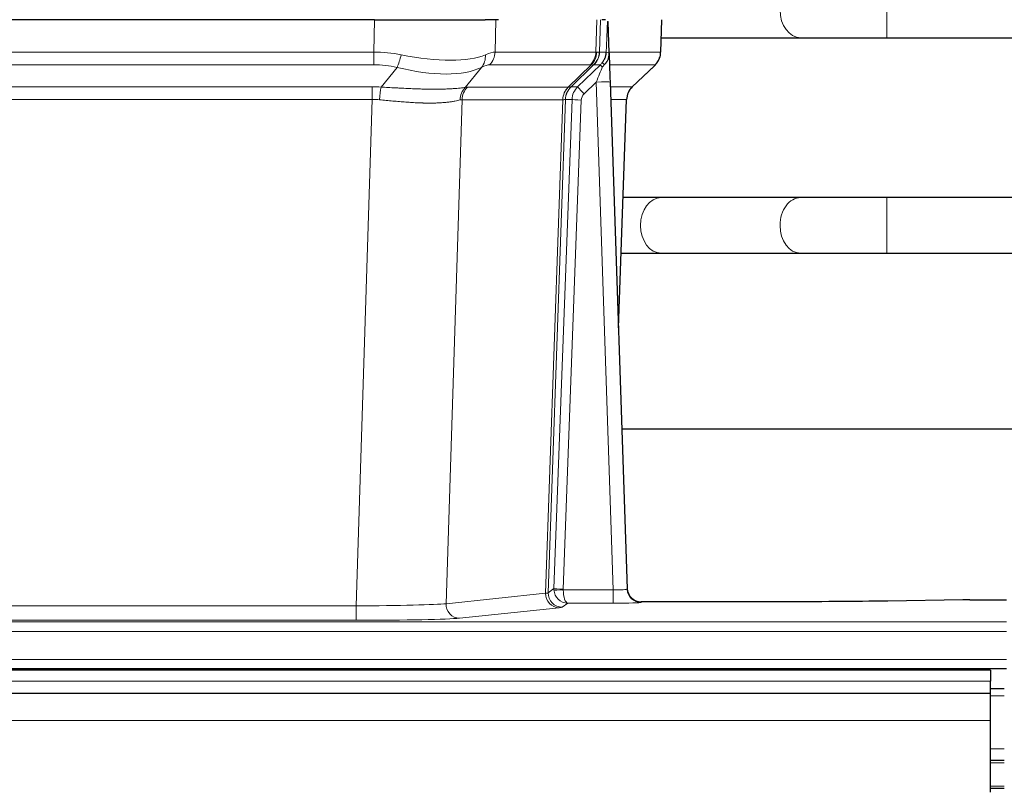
# Model space of a CAD drawing. Header units: inches. Extents: x 0 to 17820, y -10 to 12600.
# Tile 161 of 256: x 3539 to 3752, y 10447 to 10613. Entities that reach past the tile are written whole.
import ezdxf

# ---------------------------------------------------------------- set-up
doc = ezdxf.new("R2010")
doc.units = ezdxf.units.IN
doc.layers.add('1', color=7, linetype='Continuous', true_color=0xffffff)
doc.layers.add('254', color=7, linetype='Continuous', true_color=0xffffff)
doc.styles.add('latin_extended', font='simplex.shx')
doc.dimstyles.get("Standard").update_dxf_attribs({"dimtxt": 0.18, "dimasz": 0.18, "dimexe": 0.18, "dimexo": 0.0625, "dimgap": 0.09, "dimtad": 0, "dimtih": 1, "dimtoh": 1, "dimdec": 4, "dimzin": 0, "dimdsep": 46, "dimtxsty": 'Standard', "dimcen": 0.09, "dimadec": 0, "dimazin": 0, "dimtfac": 1, "dimtdec": 4, "dimtofl": 0, "dimtmove": 0, "dimatfit": 3, "dimfxl": 1, "dimtolj": 1, "dimtzin": 0, "dimarcsym": 0})

# ---------------------------------------------------------------- blocks, each defined once
blk = doc.blocks.new('_U1')
at = {"layer": '254', "color": 3, "linetype": 'Continuous', "lineweight": 13, "transparency": 16777216}
for p, q in [((1291.58, 10505.93), (1291.58, 7002.9)), ((6453.14, 8695.9), (6453.14, 7002.9)), ((1396.58, 7032.9), (6348.14, 7032.9))]:
    blk.add_line(p, q, dxfattribs=at)
at = {"layer": '254', "color": 3, "transparency": 16777216}
for points in [[(1396.58, 7050.4), (1396.58, 7015.4), (1291.58, 7032.9)], [(6348.14, 7015.4), (6348.14, 7050.4), (6453.14, 7032.9)]]:
    blk.add_solid(points, dxfattribs=at)
at = {"layer": 'Defpoints', "color": 0, "transparency": 16777216}
for p in [(1291.58, 10535.93), (6453.14, 8725.9), (6453.14, 7032.9)]:
    blk.add_point(p, dxfattribs=at)
at = {"layer": '254', "color": 2, "lineweight": 13, "transparency": 16777216, "insert": (3697.36, 7190.4), "char_height": 105, "attachment_point": 1, "style": 'latin_extended'}
blk.add_mtext('\\A1;5162', dxfattribs=at)

msp = doc.modelspace()

# ---------------------------------------------------------------- linework, layer by layer
at = {"layer": '1', "color": 110, "linetype": 'Continuous', "lineweight": 13}
for p, q in [((3726.278, 10609.401), (3726.278, 10621.401)), ((3615.564, 10606.302), (3615.755, 10613.296)), ((3641.937, 10613.296), (3641.746, 10606.302)), ((3663.493, 10606.302), (3663.737, 10613.296)), ((3664.522, 10613.296), (3664.278, 10606.302)), ((3677.477, 10606.302), (3677.725, 10613.296)), ((3707.695, 10609.401), (3707.701, 10609.401)), ((3400.722, 10606.302), (3615.564, 10606.302)), ((3615.564, 10603.564), (3615.564, 10606.302)), ((3641.746, 10606.302), (3663.493, 10606.302)), ((3664.278, 10606.302), (3665.74, 10606.302)), ((3666.349, 10606.302), (3677.477, 10606.302)), ((3615.564, 10603.564), (3400.722, 10603.564)), ((3662.311, 10603.564), (3640.563, 10603.564)), ((3657.531, 10598.756), (3662.477, 10603.552)), ((3663.022, 10603.552), (3658.131, 10598.808)), ((3659.568, 10598.814), (3664.495, 10603.564)), ((3664.495, 10603.564), (3663.06, 10603.564)), ((3676.259, 10603.564), (3666.439, 10603.564)), ((3671.35, 10598.791), (3676.163, 10603.372)), ((3617.135, 10598.737), (3620.588, 10603.005)), ((3638.787, 10603.005), (3635.294, 10598.688)), ((3663.566, 10599.821), (3660.956, 10597.306)), ((3667.26, 10490.28), (3663.566, 10599.821)), ((3401.064, 10598.814), (3615.222, 10598.814)), ((3615.222, 10596.076), (3615.222, 10598.814)), ((3635.797, 10598.756), (3657.531, 10598.756)), ((3658.156, 10598.814), (3659.568, 10598.814)), ((3666.598, 10598.814), (3671.338, 10598.814)), ((3615.222, 10596.076), (3401.064, 10596.076)), ((3611.748, 10486.79), (3615.222, 10596.076)), ((3634.614, 10596.035), (3631.157, 10487.259)), ((3656.349, 10596.035), (3634.614, 10596.035)), ((3652.642, 10489.506), (3656.355, 10596.035)), ((3656.938, 10596.079), (3653.228, 10489.619)), ((3654.456, 10490.517), (3658.347, 10596.079)), ((3660.345, 10595.938), (3656.454, 10490.376)), ((3658.347, 10596.079), (3656.938, 10596.079)), ((3670.119, 10596.079), (3666.69, 10596.079)), ((3668.346, 10546.966), (3670.119, 10596.079)), ((3726.278, 10562.901), (3726.278, 10574.901)), ((3707.695, 10562.901), (3707.719, 10562.901)), ((3631.157, 10487.259), (3652.642, 10489.506)), ((3653.228, 10489.619), (3654.456, 10490.517)), ((3656.455, 10490.28), (3667.26, 10490.28)), ((3667.26, 10490.28), (3667.26, 10487.386)), ((3404.538, 10486.79), (3611.748, 10486.79)), ((3611.748, 10486.79), (3611.748, 10483.686)), ((3657.418, 10487.386), (3656.224, 10486.514)), ((3667.26, 10487.386), (3657.418, 10487.386)), ((3673.24, 10487.675), (3673.251, 10487.543)), ((3655.551, 10486.389), (3634.065, 10484.142)), ((3264.143, 10483.321), (3752.143, 10483.321)), ((3611.748, 10483.686), (3404.538, 10483.686)), ((3264.143, 10481.252), (3752.143, 10481.252)), ((3264.143, 10475.226), (3752.143, 10475.226)), ((3748.643, 10470.537), (2532.643, 10470.537)), ((3751.643, 10467.378), (3748.641, 10467.378)), ((3748.643, 10462.043), (2533.156, 10462.043)), ((3751.643, 10455.939), (3748.641, 10455.939)), ((3751.643, 10452.901), (3748.641, 10452.901)), ((3751.643, 10447.901), (3748.641, 10447.901))]:
    msp.add_line(p, q, dxfattribs=at)
at = {"layer": '1', "color": 2, "linetype": 'Continuous', "lineweight": 25}
for p, q in [((3615.755, 10613.296), (3400.532, 10613.296)), ((3615.755, 10613.296), (3639.614, 10613.296)), ((3642.509, 10613.296), (3639.614, 10613.296)), ((3665.547, 10613.296), (3664.763, 10613.296)), ((3666.355, 10606.135), (3666.128, 10612.865)), ((3677.493, 10606.286), (3677.741, 10613.296)), ((3677.603, 10609.401), (3707.695, 10609.401)), ((3726.278, 10609.401), (3828.683, 10609.401)), ((3666.356, 10606.085), (3666.355, 10606.135)), ((3671.342, 10598.772), (3676.08, 10603.281)), ((3666.564, 10599.818), (3670.253, 10490.441)), ((3668.352, 10546.793), (3670.131, 10596.067)), ((3707.695, 10574.901), (3677.592, 10574.901)), ((3831.843, 10574.901), (3726.278, 10574.901)), ((3677.592, 10562.901), (3707.695, 10562.901)), ((3726.278, 10562.901), (3831.843, 10562.901)), ((3837.225, 10524.909), (3669.134, 10524.909)), ((3670.253, 10490.441), (3670.26, 10490.307)), ((3703.143, 10487.675), (3673.24, 10487.675)), ((3742.687, 10488.084), (3726.523, 10487.839)), ((3744.186, 10488.094), (3752.143, 10488.094)), ((3748.643, 10472.901), (2532.643, 10472.901)), ((3264.143, 10473.296), (3752.143, 10473.296)), ((3748.643, 10472.901), (3748.643, 10470.537)), ((3748.643, 10467.901), (3748.643, 10470.537)), ((3748.643, 10467.901), (2533.156, 10467.901)), ((3751.643, 10468.901), (3748.641, 10468.901)), ((3748.643, 10462.043), (3748.643, 10467.901)), ((3748.643, 10446.56), (3748.643, 10462.043)), ((3751.643, 10453.401), (3748.641, 10453.401)), ((3751.643, 10447.401), (3748.641, 10447.401))]:
    msp.add_line(p, q, dxfattribs=at)
at = {"layer": '1', "color": 110, "linetype": 'Continuous', "lineweight": 13}
for centre, major_axis, ratio, start_param, end_param in [((3707.695, 10615.401), (0, -6), 0.7432941, 4.712389, 6.2831853), ((3614.915, 10583.441), (26.983, 1.545), 0.8452785, 1.2775604, 1.4983912), ((3620.588, 10605.883), (-0.881, -3.902), 0.2224052, 0.7930597, 1.5799958), ((3615.817, 10616.531), (-26.677, 8.186), 0.3267204, 1.882912, 2.7667489), ((3636.091, 10605.883), (1.736, -3.604), 0.8689501, 0.3464596, 1.1333957), ((3614.915, 10583.441), (27.492, 22.639), 0.1155218, 0.1441436, 0.3649744), ((3637.867, 10606.441), (0, -4), 0.9702957, 0.7679449, 1.5358897), ((3659.615, 10606.441), (0, -4), 0.9702957, 0.7679449, 1.5358897), ((3659.781, 10606.43), (-0.603, -3.954), 0.9772749, 0.9153799, 1.6837369), ((3660.245, 10606.43), (1.703, -3.619), 0.9971774, 0.3287851, 1.0971421), ((3660.283, 10606.441), (0, -4), 0.9993908, 0.7679449, 1.5358897), ((3636.484, 10583.441), (27.661, 22.629), 0.1172117, 0.1096855, 0.1416656), ((3637.634, 10616.531), (-26.658, 10.191), 0.0473724, 2.9456198, 3.0909709), ((3636.484, 10583.441), (27.808, 22.856), 0.0163197, 0.0204946, 0.0524748), ((3667.737, 10606.232), (-1.999, 0.077), 0.1036431, 0.0350743, 0.8106069), ((3673.482, 10606.441), (0, 4), 0.9993908, 3.9095375, 4.6774824), ((3614.915, 10580.564), (16.721, 16.271), 0.9721633, 0.5640914, 0.7849223), ((3617.611, 10580.564), (23.46, 22.829), 0.1194803, 0.122173, 0.3430038), ((3639.18, 10580.564), (23.636, 22.829), 0.1185164, 0.0901184, 0.1220986), ((3637.634, 10616.531), (-25.449, 12.923), 0.0600246, 2.9512599, 3.096611), ((3639.26, 10580.564), (23.81, 22.997), 0.0168485, 0.0174428, 0.0494228), ((3661.718, 10606.441), (3.533, 1.889), 0.9978056, 4.9883737, 5.134874), ((3665.884, 10602.125), (1.388, -1.44), 0.0242285, 3.1658454, 3.9417885), ((3666.47, 10602.78), (1.583, -1.222), 0.0276319, 3.169255, 3.9405385), ((3652.443, 10580.564), (23.826, 22.997), 0.016839, 6.1714068, 6.3006297), ((3615.817, 10616.531), (-25.873, 10.634), 0.4068526, 1.919368, 2.8032049), ((3663.566, 10599.891), (1.856, 4.567), 0.0053314, 4.6992705, 5.4949999), ((3663.566, 10599.717), (2.998, 0.101), 0.0348797, 6.2820091, 7.8528054), ((3614.433, 10574.814), (17.528, 16.98), 0.9676454, 0.7049967, 0.7848443), ((3617.135, 10595.86), (0.32, 3.987), 0.0824896, 0.7712526, 1.5399639), ((3637.99, 10595.81), (-0.926, 3.891), 0.9457602, 0.5436933, 1.3082514), ((3638.493, 10595.878), (0, 4), 0.9702957, 0.7679449, 1.5315264), ((3611.731, 10574.646), (24.592, 23.931), 0.1189226, 0.1216051, 0.196623), ((3660.227, 10595.878), (0, 4), 0.9702957, 0.7679449, 1.5315264), ((3660.233, 10595.878), (-0.019, 4), 0.9702844, 0.7633847, 1.5270253), ((3660.908, 10595.931), (-1.442, 3.731), 0.998056, 0.3995344, 1.1665625), ((3660.933, 10595.937), (0, 4), 0.9993908, 0.7679449, 1.5351916), ((3633.319, 10574.797), (24.848, 24.014), 0.0168508, 0.0174344, 0.0398875), ((3662.345, 10595.937), (2.83, 2.828), 0.9993905, 1.5533429, 2.3205896), ((3660.956, 10597.376), (1.388, -1.44), 0.0242285, 3.1658454, 4.7375178), ((3662.345, 10595.867), (1.703, 1.052), 0.998638, 1.7848012, 2.5520479), ((3674.115, 10595.937), (0, -4), 0.9993908, 3.9095375, 4.6767843), ((3646.469, 10574.797), (24.879, 24.014), 0.016827, 6.2565923, 6.3006169), ((3614.433, 10571.936), (2.819, 24.028), 0.8253154, 0.0219437, 0.1017912), ((3614.427, 10571.769), (20.559, 24.143), 0.118818, 0.0965283, 0.1715462), ((3636.096, 10571.92), (20.849, 24.157), 0.0182438, 0.0122069, 0.0346602), ((3660.345, 10596.008), (1.999, -0.074), 0.0348758, 3.1764983, 4.7136745), ((3649.246, 10571.92), (20.882, 24.158), 0.0154016, 6.2548756, 6.2989002), ((3677.592, 10568.901), (0, -6), 0.7432941, 3.1415927, 4.712389), ((3707.695, 10568.901), (0, -6), 0.7432941, 3.1412, 4.712389), ((3677.592, 10568.901), (0, -6), 0.7432941, 4.712389, 6.2831853), ((3707.695, 10568.901), (0, -6), 0.7432941, 4.712389, 6.2831853), ((3655.551, 10489.388), (0.312, -2.984), 0.969741, 4.5720353, 6.175756), ((3633.225, 10489.534), (20.016, 0.105), 0.0266879, 6.037898, 6.2472222), ((3656.224, 10489.513), (1.769, -2.423), 0.9990158, 4.0464368, 5.6519121), ((3657.454, 10490.411), (0.383, 2.976), 0.9995816, 1.6633903, 1.7591558), ((3656.454, 10490.446), (1.999, -0.074), 0.0348758, 3.1764983, 4.7136745), ((3656.455, 10490.35), (-1.997, -0.118), 0.0348391, 0.0373692, 1.5687431), ((3657.418, 10490.385), (-0.98, 2.84), 0.9849493, 1.294853, 2.8045628), ((3657.454, 10490.341), (0.605, 0.799), 0.9977274, 2.1837727, 2.2795383), ((3657.418, 10490.385), (-0.028, 3), 0.3214645, 1.6026847, 3.1123946), ((3667.247, 10490.542), (-3.005, 0.103), 0.0869619, 1.577888, 3.1486843), ((3673.251, 10490.542), (-2.991, -0.235), 0.9996552, 0.0000105, 1.4923863), ((3611.742, 10487.287), (20.013, 0.095), 0.0248544, 4.7125895, 6.0379715), ((3634.065, 10487.141), (0.312, -2.984), 0.969741, 4.5720353, 6.175756), ((3633.225, 10486.535), (23.014, 0), 0.0261612, 6.0380559, 6.2473801), ((3667.247, 10487.543), (-6.003, 0), 0.0262109, 1.5728579, 3.1436542), ((3611.742, 10484.288), (-23.012, 0), 0.0261647, 1.5710736, 2.8964556)]:
    msp.add_ellipse(centre, major_axis=major_axis, ratio=ratio, start_param=start_param, end_param=end_param, dxfattribs=at)
at = {"layer": '1', "color": 2, "linetype": 'Continuous', "lineweight": 25}
for centre, major_axis, ratio, start_param, end_param in [((3666.564, 10599.992), (-0.227, 6.726), 0.0008736, 0.4374328, 1.5967123), ((3673.386, 10606.25), (3.174, -2.434), 0.9869112, 6.1322815, 6.2830018), ((3674.127, 10595.914), (-3.886, 0.947), 0.998973, 5.7186048, 6.4862172), ((3673.24, 10490.679), (-0.15, 3), 0.998739, 1.5545356, 3.0917055), ((3744.189, 10488.016), (-3, 0), 0.0262223, 4.7133912, 5.2365954)]:
    msp.add_ellipse(centre, major_axis=major_axis, ratio=ratio, start_param=start_param, end_param=end_param, dxfattribs=at)
at = {"layer": '1', "color": 110, "linetype": 'Continuous', "lineweight": 13}
for points, knots in [([(3665.74, 10606.302), (3665.761, 10606.854), (3665.783, 10607.406), (3665.826, 10608.508), (3665.847, 10609.059), (3665.88, 10609.883), (3665.891, 10610.158), (3665.913, 10610.707), (3665.924, 10610.981), (3665.947, 10611.528), (3665.958, 10611.801), (3665.975, 10612.21), (3665.981, 10612.346), (3665.992, 10612.617), (3665.998, 10612.752), (3666.004, 10612.887)], [0, 0, 0, 0, 0.25, 0.25, 0.5, 0.5, 0.625, 0.625, 0.75, 0.75, 0.875, 0.875, 0.9375, 0.9375, 1, 1, 1, 1]), ([(3617.135, 10598.737), (3617.653, 10598.714), (3618.168, 10598.689), (3619.194, 10598.638), (3619.704, 10598.612), (3620.338, 10598.579), (3620.465, 10598.573), (3620.718, 10598.559), (3620.844, 10598.553), (3621.221, 10598.534), (3621.47, 10598.521), (3622.212, 10598.484), (3622.699, 10598.46), (3623.657, 10598.417), (3624.129, 10598.397), (3625.058, 10598.362), (3625.515, 10598.347), (3626.188, 10598.328), (3626.411, 10598.322), (3626.742, 10598.315), (3626.851, 10598.312), (3627.015, 10598.309), (3627.07, 10598.308), (3627.179, 10598.306), (3627.665, 10598.298), (3628.134, 10598.294), (3628.939, 10598.292), (3629.717, 10598.296), (3630.44, 10598.312), (3631.136, 10598.334), (3631.47, 10598.347), (3631.87, 10598.367), (3631.949, 10598.371), (3632.105, 10598.38), (3632.183, 10598.384), (3632.412, 10598.398), (3632.559, 10598.408), (3632.989, 10598.438), (3633.258, 10598.459), (3633.759, 10598.504), (3633.992, 10598.528), (3634.424, 10598.575), (3634.622, 10598.599), (3634.984, 10598.645), (3635.148, 10598.668), (3635.294, 10598.688)], [0, 0, 0, 0, 0.0625, 0.0625, 0.125, 0.125, 0.140625, 0.140625, 0.15625, 0.15625, 0.1875, 0.1875, 0.25, 0.25, 0.3125, 0.3125, 0.375, 0.375, 0.40625, 0.40625, 0.421875, 0.421875, 0.4296875, 0.4296875, 0.4375, 0.5, 0.5, 0.5625, 0.625, 0.625, 0.6875, 0.6875, 0.703125, 0.703125, 0.71875, 0.71875, 0.75, 0.75, 0.8125, 0.8125, 0.875, 0.875, 0.9375, 0.9375, 1, 1, 1, 1]), ([(3634.195, 10595.975), (3634.039, 10595.933), (3633.867, 10595.89), (3633.492, 10595.804), (3633.289, 10595.762), (3632.851, 10595.68), (3632.617, 10595.64), (3632.116, 10595.565), (3631.851, 10595.53), (3631.429, 10595.482), (3631.284, 10595.467), (3631.061, 10595.445), (3630.985, 10595.438), (3630.833, 10595.425), (3630.756, 10595.418), (3630.368, 10595.387), (3630.045, 10595.365), (3629.375, 10595.331), (3628.681, 10595.306), (3627.94, 10595.297), (3627.174, 10595.298), (3626.779, 10595.303), (3626.321, 10595.314), (3626.27, 10595.315), (3626.168, 10595.318), (3626.116, 10595.319), (3625.962, 10595.324), (3625.651, 10595.333), (3625.336, 10595.346), (3624.701, 10595.373), (3624.27, 10595.395), (3623.396, 10595.447), (3622.952, 10595.477), (3622.05, 10595.543), (3621.592, 10595.58), (3620.895, 10595.638), (3620.661, 10595.658), (3620.307, 10595.689), (3620.189, 10595.699), (3619.951, 10595.721), (3619.832, 10595.731), (3619.236, 10595.785), (3618.756, 10595.83), (3617.79, 10595.92), (3617.305, 10595.965), (3616.816, 10596.009)], [0, 0, 0, 0, 0.0625, 0.0625, 0.125, 0.125, 0.1875, 0.1875, 0.25, 0.25, 0.28125, 0.28125, 0.296875, 0.296875, 0.3125, 0.3125, 0.375, 0.375, 0.4375, 0.5, 0.5, 0.5625, 0.5625, 0.5703125, 0.5703125, 0.578125, 0.578125, 0.59375, 0.625, 0.625, 0.6875, 0.6875, 0.75, 0.75, 0.8125, 0.8125, 0.84375, 0.84375, 0.859375, 0.859375, 0.875, 0.875, 0.9375, 0.9375, 1, 1, 1, 1]), ([(3656.917, 10596.075), (3656.881, 10596.061), (3656.815, 10596.05), (3656.628, 10596.037), (3656.506, 10596.034), (3656.355, 10596.035)], [0, 0, 0, 0, 0.5, 0.5, 1, 1, 1, 1])]:
    msp.add_open_spline(points, degree=3, knots=knots, dxfattribs=at)
at = {"layer": '1', "color": 2, "linetype": 'Continuous', "lineweight": 25}
msp.add_open_spline([(3666.004, 10612.887), (3666.007, 10612.884), (3666.032, 10612.876), (3666.09, 10612.869), (3666.128, 10612.865)], degree=3, dxfattribs=at)
for points, knots in [([(3707.677, 10609.401), (3708.864, 10609.401), (3711.442, 10609.401), (3715.998, 10609.401), (3721.041, 10609.401), (3724.502, 10609.401), (3726.278, 10609.401)], [0, 0, 0, 0, 0.2501754, 0.4999946, 0.7498193, 1, 1, 1, 1]), ([(3664.887, 10604), (3664.903, 10604.022), (3664.92, 10604.044), (3664.952, 10604.088), (3664.968, 10604.11), (3665.015, 10604.175), (3665.045, 10604.219), (3665.133, 10604.352), (3665.187, 10604.442), (3665.287, 10604.623), (3665.334, 10604.715), (3665.398, 10604.855), (3665.419, 10604.902), (3665.458, 10604.997), (3665.477, 10605.044), (3665.53, 10605.187), (3665.562, 10605.283), (3665.618, 10605.478), (3665.642, 10605.576), (3665.684, 10605.776), (3665.701, 10605.878), (3665.72, 10606.035), (3665.726, 10606.087), (3665.734, 10606.194), (3665.738, 10606.248), (3665.74, 10606.302)], [0, 0, 0, 0, 0.03125, 0.03125, 0.0625, 0.0625, 0.125, 0.125, 0.25, 0.25, 0.375, 0.375, 0.4375, 0.4375, 0.5, 0.5, 0.625, 0.625, 0.75, 0.75, 0.875, 0.875, 0.9375, 0.9375, 1, 1, 1, 1]), ([(3665.342, 10603.601), (3665.361, 10603.625), (3665.381, 10603.647), (3665.421, 10603.691), (3665.441, 10603.712), (3665.481, 10603.754), (3665.501, 10603.775), (3665.541, 10603.816), (3665.56, 10603.837), (3665.618, 10603.9), (3665.655, 10603.942), (3665.728, 10604.029), (3665.763, 10604.073), (3665.829, 10604.163), (3665.862, 10604.21), (3665.908, 10604.281), (3665.923, 10604.305), (3665.952, 10604.353), (3665.966, 10604.378), (3666.036, 10604.502), (3666.085, 10604.604), (3666.171, 10604.815), (3666.208, 10604.923), (3666.247, 10605.063), (3666.254, 10605.091), (3666.268, 10605.148), (3666.275, 10605.177), (3666.294, 10605.262), (3666.304, 10605.32), (3666.332, 10605.493), (3666.358, 10605.727), (3666.36, 10605.965), (3666.356, 10606.085)], [0, 0, 0, 0, 0.03125, 0.03125, 0.0625, 0.0625, 0.09375, 0.09375, 0.125, 0.125, 0.1875, 0.1875, 0.25, 0.25, 0.3125, 0.3125, 0.34375, 0.34375, 0.375, 0.375, 0.5, 0.5, 0.625, 0.625, 0.65625, 0.65625, 0.6875, 0.6875, 0.75, 0.75, 0.875, 1, 1, 1, 1]), ([(3676.561, 10603.816), (3676.618, 10603.883), (3676.745, 10604.066), (3676.996, 10604.448), (3677.301, 10605.131), (3677.506, 10605.781), (3677.475, 10606.194), (3677.469, 10606.249)], [0, 0, 0, 0, 0.2255282, 0.4356233, 0.6511466, 0.9537437, 1, 1, 1, 1]), ([(3664.892, 10603.104), (3664.931, 10603.144), (3664.97, 10603.184), (3665.048, 10603.264), (3665.086, 10603.305), (3665.199, 10603.429), (3665.271, 10603.514), (3665.342, 10603.601)], [0, 0, 0, 0, 0.25, 0.25, 0.5, 0.5, 1, 1, 1, 1]), ([(3677.592, 10574.901), (3676.406, 10574.901), (3673.878, 10574.901), (3670.908, 10574.901), (3669.375, 10574.901)], [0, 0, 0, 0, 0.5098608, 1, 1, 1, 1]), ([(3726.278, 10574.901), (3724.504, 10574.901), (3721.046, 10574.901), (3716.008, 10574.901), (3711.456, 10574.901), (3708.88, 10574.901), (3707.695, 10574.901)], [0, 0, 0, 0, 0.2502062, 0.5000054, 0.749799, 1, 1, 1, 1]), ([(3668.945, 10562.901), (3669.03, 10562.901), (3670.716, 10562.901), (3673.83, 10562.901), (3676.406, 10562.901), (3677.592, 10562.901)], [0, 0, 0, 0, 0.0255978, 0.5124022, 1, 1, 1, 1]), ([(3707.695, 10562.901), (3708.88, 10562.901), (3711.456, 10562.901), (3716.008, 10562.901), (3721.046, 10562.901), (3724.504, 10562.901), (3726.278, 10562.901)], [0, 0, 0, 0, 0.250201, 0.4999946, 0.7497938, 1, 1, 1, 1]), ([(3726.523, 10487.839), (3722.989, 10487.786), (3719.188, 10487.745), (3711.305, 10487.689), (3707.224, 10487.675), (3703.143, 10487.675)], [0, 0, 0, 0, 0.5, 0.5, 1, 1, 1, 1])]:
    msp.add_open_spline(points, degree=3, knots=knots, dxfattribs=at)
at = {"layer": '1', "color": 110, "linetype": 'Continuous', "lineweight": 13}
for points, weights in [([(3657.531, 10598.756), (3657.534, 10598.756), (3657.536, 10598.756)], [0.499999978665, 0.500000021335, 0.499999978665]), ([(3656.355, 10596.035), (3656.352, 10596.035), (3656.349, 10596.035)], [0.500000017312, 0.499999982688, 0.500000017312])]:
    msp.add_rational_spline(points, weights, degree=2, dxfattribs=at)
msp.add_open_spline([(3657.536, 10598.756), (3657.699, 10598.762), (3657.961, 10598.776), (3658.096, 10598.796), (3658.131, 10598.808)], degree=3, dxfattribs=at)

# ---------------------------------------------------------------- dimensions: what is measured, and where the dimension line sits
at = {"layer": '254', "color": 2, "linetype": 'Continuous', "lineweight": 13}
dim = msp.add_linear_dim(base=(6453.143, 7032.901), p1=(1291.577, 10535.926), p2=(6453.143, 8725.901), dimstyle='Standard', override={"dimscale": 30, "dimtxt": 3.5, "dimasz": 3.5, "dimexe": 1, "dimexo": 1, "dimgap": 1.75, "dimtad": 1, "dimtih": 1, "dimtoh": 0, "dimdec": 0, "dimlfac": 1, "dimzin": 8, "dimdsep": 46, "dimlunit": 2, "dimtxsty": 'latin_extended', "dimsah": 1, "dimse1": 0, "dimse2": 0, "dimsd1": 0, "dimsd2": 0, "dimclrd": 3, "dimclre": 3, "dimclrt": 2, "dimtol": 0, "dimtm": -0.1, "dimtfac": 0.714286, "dimtdec": 3, "dimtofl": 1, "dimtmove": 0, "dimtzin": 8, "dimlwd": 13, "dimlwe": 13}, dxfattribs=at)
dim.commit()
dim.dimension.update_dxf_attribs({"geometry": '_U1', "text_midpoint": (3872.36, 7032.901), "dimtype": 160})

doc.saveas('drawing.dxf')
